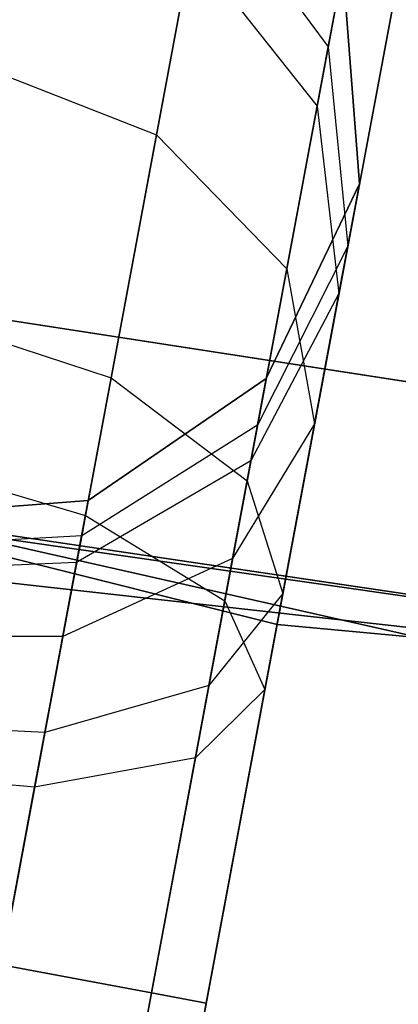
# Model space of a CAD drawing. Extents: x -129 to 129, y -127 to 130.
# Tile 132 of 188: x -11.016 to -10.108, y -60.749 to -58.386. Entities that reach past the tile are written whole.
import ezdxf

# ---------------------------------------------------------------- set-up
doc = ezdxf.new("R2010")
doc.units = 0
doc.header["$LTSCALE"] = 25.4
doc.layers.get('0').update_dxf_attribs({"linetype": 'CONTINUOUS'})

# ---------------------------------------------------------------- blocks, each defined once
blk = doc.blocks.new('NOME_B_PM2_STL')
at = {"color": 0}
for p, q in [((120.0355, -57.0355, 523.7119), (110.848, -106.1842, 523.7119)), ((120.0355, -57.0355, 523.7119), (110.848, -106.1842, 523.7119)), ((120.0355, -57.0355, 525.4439), (110.848, -106.1842, 525.4439)), ((120.0355, -57.0355, 525.4439), (110.848, -106.1842, 525.4439)), ((110.848, -106.1842, 345.4439), (120.0355, -57.0355, 345.4439)), ((110.848, -106.1842, 345.4439), (120.0355, -57.0355, 345.4439)), ((110.848, -106.1842, 343.7118), (120.0355, -57.0355, 343.7118)), ((110.848, -106.1842, 343.7118), (120.0355, -57.0355, 343.7118)), ((120.3953, -57.1028, 524.0779), (111.2078, -106.2514, 524.0779)), ((120.3953, -57.1028, 524.0779), (111.2078, -106.2514, 524.0779)), ((120.3953, -57.1028, 525.0779), (111.2078, -106.2514, 525.0779)), ((120.3953, -57.1028, 525.0779), (111.2078, -106.2514, 525.0779)), ((111.2078, -106.2514, 345.0779), (120.3953, -57.1028, 345.0779)), ((111.2078, -106.2514, 345.0779), (120.3953, -57.1028, 345.0779)), ((111.2078, -106.2514, 344.0779), (120.3953, -57.1028, 344.0779)), ((111.2078, -106.2514, 344.0779), (120.3953, -57.1028, 344.0779)), ((120.527, -57.1274, 524.5779), (111.3395, -106.276, 524.5779)), ((120.527, -57.1274, 524.5779), (111.3395, -106.276, 524.5779)), ((111.3395, -106.276, 344.5779), (120.527, -57.1274, 344.5779)), ((111.3395, -106.276, 344.5779), (120.527, -57.1274, 344.5779)), ((110.5893, -58.7679, 19.0779), (119.7899, -61.071, 19.0779)), ((119.7899, -61.071, 20.0779), (110.5893, -58.7679, 20.0779)), ((110.5893, -58.7679, 19.0779), (119.7899, -61.071, 19.0779)), ((119.7899, -61.071, 20.0779), (110.5893, -58.7679, 20.0779)), ((121.2257, -61.3487, 343.5779), (111.966, -59.2616, 343.5779)), ((111.966, -59.2616, 328.5779), (121.2257, -61.3487, 328.5779)), ((111.966, -59.2616, 328.5779), (121.2257, -61.3487, 328.5779)), ((121.2257, -61.3487, 343.5779), (111.966, -59.2616, 343.5779)), ((119.615, -59.285, 692.4811), (119.5009, -59.8957, 691.5513)), ((119.615, -59.285, 692.4811), (119.5009, -59.8957, 691.5513)), ((119.5009, -59.8957, 541.6044), (119.615, -59.285, 540.6746)), ((119.5009, -59.8957, 541.6044), (119.615, -59.285, 540.6746)), ((119.615, -59.285, 328.4811), (119.5009, -59.8957, 327.5513)), ((119.615, -59.285, 328.4811), (119.5009, -59.8957, 327.5513)), ((119.615, -59.285, 692.4811), (119.9127, -59.6846, 692.6212)), ((119.615, -59.285, 692.4811), (119.9127, -59.6846, 692.6212)), ((119.615, -59.285, 540.6746), (119.9127, -59.6846, 540.5345)), ((119.615, -59.285, 540.6746), (119.9127, -59.6846, 540.5345)), ((119.615, -59.285, 328.4811), (119.9127, -59.6846, 328.6212)), ((119.615, -59.285, 328.4811), (119.9127, -59.6846, 328.6212)), ((119.3918, -60.4791, 28.0599), (119.5846, -59.448, 27.0109)), ((119.3918, -60.4791, 28.0599), (119.5846, -59.448, 27.0109)), ((119.5846, -59.448, 27.0109), (119.8861, -59.8268, 26.8279)), ((119.5846, -59.448, 27.0109), (119.8861, -59.8268, 26.8279)), ((119.8861, -59.8268, 26.8279), (119.9476, -59.4976, 25.5779)), ((119.8861, -59.8268, 26.8279), (119.9476, -59.4976, 25.5779)), ((119.9476, -59.4976, 693.5779), (119.9127, -59.6846, 692.6212)), ((119.9476, -59.4976, 693.5779), (119.9127, -59.6846, 692.6212)), ((119.9127, -59.6846, 540.5345), (119.9476, -59.4976, 539.5779)), ((119.9127, -59.6846, 540.5345), (119.9476, -59.4976, 539.5779)), ((119.9476, -59.4976, 329.5779), (119.9127, -59.6846, 328.6212)), ((119.9476, -59.4976, 329.5779), (119.9127, -59.6846, 328.6212)), ((119.9875, -60.0137, 699.0779), (119.9476, -59.4976, 699.0779)), ((119.9476, -59.4976, 534.0779), (119.9875, -60.0137, 534.0779)), ((119.9875, -60.0137, 699.0779), (119.9476, -59.4976, 699.0779)), ((119.9875, -60.0137, 693.5779), (119.9476, -59.4976, 693.5779)), ((119.9875, -60.0137, 693.5779), (119.9476, -59.4976, 693.5779)), ((119.9875, -60.0137, 539.5779), (119.9476, -59.4976, 539.5779)), ((119.9875, -60.0137, 539.5779), (119.9476, -59.4976, 539.5779)), ((119.9476, -59.4976, 534.0779), (119.9875, -60.0137, 534.0779)), ((119.9875, -60.0137, 335.0779), (119.9476, -59.4976, 335.0779)), ((119.9476, -59.4976, 21.0779), (119.9875, -60.0137, 21.0779)), ((119.9875, -60.0137, 335.0779), (119.9476, -59.4976, 335.0779)), ((119.9875, -60.0137, 329.5779), (119.9476, -59.4976, 329.5779)), ((119.9875, -60.0137, 329.5779), (119.9476, -59.4976, 329.5779)), ((119.9875, -60.0137, 25.5779), (119.9476, -59.4976, 25.5779)), ((119.9875, -60.0137, 25.5779), (119.9476, -59.4976, 25.5779)), ((119.9476, -59.4976, 21.0779), (119.9875, -60.0137, 21.0779)), ((119.9127, -59.6846, 692.6212), (119.8131, -60.2173, 691.8101)), ((119.9127, -59.6846, 692.6212), (119.8131, -60.2173, 691.8101)), ((119.8131, -60.2173, 541.3456), (119.9127, -59.6846, 540.5345)), ((119.8131, -60.2173, 541.3456), (119.9127, -59.6846, 540.5345)), ((119.9127, -59.6846, 328.6212), (119.8131, -60.2173, 327.8101)), ((119.9127, -59.6846, 328.6212), (119.8131, -60.2173, 327.8101)), ((119.9127, -59.6846, 692.6212), (119.9595, -60.1633, 692.8125)), ((119.9127, -59.6846, 692.6212), (119.9595, -60.1633, 692.8125)), ((119.9127, -59.6846, 540.5345), (119.9595, -60.1633, 540.3432)), ((119.9127, -59.6846, 540.5345), (119.9595, -60.1633, 540.3432)), ((119.9127, -59.6846, 328.6212), (119.9595, -60.1633, 328.8125)), ((119.9127, -59.6846, 328.6212), (119.9595, -60.1633, 328.8125)), ((119.0268, -59.7107, 691.4565), (119.5009, -59.8957, 691.5513)), ((119.0268, -59.7107, 691.4565), (119.5009, -59.8957, 691.5513)), ((119.0268, -59.7107, 541.6992), (119.5009, -59.8957, 541.6044)), ((119.0268, -59.7107, 541.6992), (119.5009, -59.8957, 541.6044)), ((119.0268, -59.7107, 327.4565), (119.5009, -59.8957, 327.5513)), ((119.0268, -59.7107, 327.4565), (119.5009, -59.8957, 327.5513)), ((119.718, -60.7263, 27.7429), (119.8861, -59.8268, 26.8279)), ((119.718, -60.7263, 27.7429), (119.8861, -59.8268, 26.8279)), ((119.8861, -59.8268, 26.8279), (119.9382, -60.2771, 26.5779)), ((119.8861, -59.8268, 26.8279), (119.9382, -60.2771, 26.5779)), ((116.1757, -59.8823, 18.9499), (125.4809, -61.3195, 18.9499)), ((125.4809, -61.3195, 17.9499), (116.1757, -59.8823, 17.9499)), ((116.1757, -59.8823, 18.9499), (125.4809, -61.3195, 18.9499)), ((125.4809, -61.3195, 17.9499), (116.1757, -59.8823, 17.9499)), ((119.5009, -59.8957, 691.5513), (119.33, -60.8096, 690.93)), ((119.5009, -59.8957, 691.5513), (119.33, -60.8096, 690.93)), ((119.33, -60.8096, 542.2257), (119.5009, -59.8957, 541.6044)), ((119.33, -60.8096, 542.2257), (119.5009, -59.8957, 541.6044)), ((119.5009, -59.8957, 327.5513), (119.33, -60.8096, 326.93)), ((119.5009, -59.8957, 327.5513), (119.33, -60.8096, 326.93)), ((119.5009, -59.8957, 691.5513), (119.8131, -60.2173, 691.8101)), ((119.5009, -59.8957, 691.5513), (119.8131, -60.2173, 691.8101)), ((119.5009, -59.8957, 541.6044), (119.8131, -60.2173, 541.3456)), ((119.5009, -59.8957, 541.6044), (119.8131, -60.2173, 541.3456)), ((119.5009, -59.8957, 327.5513), (119.8131, -60.2173, 327.8101)), ((119.5009, -59.8957, 327.5513), (119.8131, -60.2173, 327.8101)), ((119.7639, -60.4805, 699.0779), (119.9875, -60.0137, 699.0779)), ((119.9875, -60.0137, 534.0779), (119.7639, -60.4805, 534.0779)), ((119.7639, -60.4805, 699.0779), (119.9875, -60.0137, 699.0779)), ((119.7639, -60.4805, 693.5779), (119.9875, -60.0137, 693.5779)), ((119.7639, -60.4805, 693.5779), (119.9875, -60.0137, 693.5779)), ((119.7639, -60.4805, 539.5779), (119.9875, -60.0137, 539.5779)), ((119.7639, -60.4805, 539.5779), (119.9875, -60.0137, 539.5779)), ((119.9875, -60.0137, 534.0779), (119.7639, -60.4805, 534.0779)), ((119.7639, -60.4805, 335.0779), (119.9875, -60.0137, 335.0779)), ((119.9875, -60.0137, 21.0779), (119.7639, -60.4805, 21.0779)), ((119.7639, -60.4805, 335.0779), (119.9875, -60.0137, 335.0779)), ((119.7639, -60.4805, 329.5779), (119.9875, -60.0137, 329.5779)), ((119.7639, -60.4805, 329.5779), (119.9875, -60.0137, 329.5779)), ((119.7639, -60.4805, 25.5779), (119.9875, -60.0137, 25.5779)), ((119.7639, -60.4805, 25.5779), (119.9875, -60.0137, 25.5779)), ((119.9875, -60.0137, 21.0779), (119.7639, -60.4805, 21.0779)), ((119.9382, -60.2771, 26.5779), (119.9875, -60.0137, 25.5779)), ((119.9382, -60.2771, 26.5779), (119.9875, -60.0137, 25.5779)), ((119.9875, -60.0137, 693.5779), (119.9595, -60.1633, 692.8125)), ((119.9875, -60.0137, 693.5779), (119.9595, -60.1633, 692.8125)), ((119.9595, -60.1633, 540.3432), (119.9875, -60.0137, 539.5779)), ((119.9595, -60.1633, 540.3432), (119.9875, -60.0137, 539.5779)), ((119.9875, -60.0137, 329.5779), (119.9595, -60.1633, 328.8125)), ((119.9875, -60.0137, 329.5779), (119.9595, -60.1633, 328.8125)), ((119.9875, -60.0137, 699.0779), (119.9875, -60.0137, 693.5779)), ((119.9875, -60.0137, 699.0779), (119.9875, -60.0137, 693.5779)), ((119.9875, -60.0137, 539.5779), (119.9875, -60.0137, 534.0779)), ((119.9875, -60.0137, 539.5779), (119.9875, -60.0137, 534.0779)), ((119.9875, -60.0137, 335.0779), (119.9875, -60.0137, 329.5779)), ((119.9875, -60.0137, 335.0779), (119.9875, -60.0137, 329.5779)), ((119.9875, -60.0137, 25.5779), (119.9875, -60.0137, 21.0779)), ((119.9875, -60.0137, 25.5779), (119.9875, -60.0137, 21.0779)), ((119.9595, -60.1633, 692.8125), (119.7429, -60.5928, 693.0038)), ((119.9595, -60.1633, 692.8125), (119.7429, -60.5928, 693.0038)), ((119.9595, -60.1633, 540.3432), (119.7429, -60.5928, 540.1519)), ((119.9595, -60.1633, 540.3432), (119.7429, -60.5928, 540.1519)), ((119.9595, -60.1633, 328.8125), (119.7429, -60.5928, 329.0038)), ((119.9595, -60.1633, 328.8125), (119.7429, -60.5928, 329.0038)), ((119.9595, -60.1633, 692.8125), (119.8798, -60.5895, 692.1636)), ((119.9595, -60.1633, 692.8125), (119.8798, -60.5895, 692.1636)), ((119.8798, -60.5895, 540.9921), (119.9595, -60.1633, 540.3432)), ((119.8798, -60.5895, 540.9921), (119.9595, -60.1633, 540.3432)), ((119.9595, -60.1633, 328.8125), (119.8798, -60.5895, 328.1636)), ((119.9595, -60.1633, 328.8125), (119.8798, -60.5895, 328.1636)), ((119.8131, -60.2173, 691.8101), (119.6641, -61.0146, 691.2682)), ((119.8131, -60.2173, 691.8101), (119.6641, -61.0146, 691.2682)), ((119.6641, -61.0146, 541.8876), (119.8131, -60.2173, 541.3456)), ((119.6641, -61.0146, 541.8876), (119.8131, -60.2173, 541.3456)), ((119.8131, -60.2173, 327.8101), (119.6641, -61.0146, 327.2682)), ((119.8131, -60.2173, 327.8101), (119.6641, -61.0146, 327.2682)), ((119.8131, -60.2173, 691.8101), (119.8798, -60.5895, 692.1636)), ((119.8131, -60.2173, 691.8101), (119.8798, -60.5895, 692.1636)), ((119.8131, -60.2173, 541.3456), (119.8798, -60.5895, 540.9921)), ((119.8131, -60.2173, 541.3456), (119.8798, -60.5895, 540.9921)), ((119.8131, -60.2173, 327.8101), (119.8798, -60.5895, 328.1636)), ((119.8131, -60.2173, 327.8101), (119.8798, -60.5895, 328.1636)), ((119.9382, -60.2771, 26.5779), (119.727, -60.6781, 26.3279)), ((119.9382, -60.2771, 26.5779), (119.727, -60.6781, 26.3279)), ((119.8037, -60.9966, 27.3099), (119.9382, -60.2771, 26.5779)), ((119.8037, -60.9966, 27.3099), (119.9382, -60.2771, 26.5779)), ((118.9126, -60.3214, 28.1759), (119.3918, -60.4791, 28.0599)), ((118.9126, -60.3214, 28.1759), (119.3918, -60.4791, 28.0599)), ((125.8135, -61.8454, 540.5779), (116.4241, -60.4528, 540.5779)), ((116.4241, -60.4528, 525.5779), (125.8135, -61.8454, 525.5779)), ((116.4241, -60.4528, 525.5779), (125.8135, -61.8454, 525.5779)), ((125.8135, -61.8454, 540.5779), (116.4241, -60.4528, 540.5779)), ((119.1285, -61.8877, 28.4439), (119.3918, -60.4791, 28.0599)), ((119.1285, -61.8877, 28.4439), (119.3918, -60.4791, 28.0599)), ((119.3368, -60.7731, 699.0779), (119.7639, -60.4805, 699.0779)), ((119.7639, -60.4805, 534.0779), (119.3368, -60.7731, 534.0779)), ((119.3368, -60.7731, 699.0779), (119.7639, -60.4805, 699.0779)), ((119.3368, -60.7731, 693.5779), (119.7639, -60.4805, 693.5779)), ((119.3368, -60.7731, 693.5779), (119.7639, -60.4805, 693.5779)), ((119.3368, -60.7731, 539.5779), (119.7639, -60.4805, 539.5779)), ((119.3368, -60.7731, 539.5779), (119.7639, -60.4805, 539.5779)), ((119.7639, -60.4805, 534.0779), (119.3368, -60.7731, 534.0779)), ((119.3368, -60.7731, 335.0779), (119.7639, -60.4805, 335.0779)), ((119.7639, -60.4805, 21.0779), (119.3368, -60.7731, 21.0779)), ((119.3368, -60.7731, 335.0779), (119.7639, -60.4805, 335.0779)), ((119.3368, -60.7731, 329.5779), (119.7639, -60.4805, 329.5779)), ((119.3368, -60.7731, 329.5779), (119.7639, -60.4805, 329.5779)), ((119.3368, -60.7731, 25.5779), (119.7639, -60.4805, 25.5779)), ((119.3368, -60.7731, 25.5779), (119.7639, -60.4805, 25.5779)), ((119.7639, -60.4805, 21.0779), (119.3368, -60.7731, 21.0779)), ((119.3918, -60.4791, 28.0599), (119.718, -60.7263, 27.7429)), ((119.3918, -60.4791, 28.0599), (119.718, -60.7263, 27.7429)), ((119.727, -60.6781, 26.3279), (119.7639, -60.4805, 25.5779)), ((119.727, -60.6781, 26.3279), (119.7639, -60.4805, 25.5779)), ((119.7639, -60.4805, 693.5779), (119.7429, -60.5928, 693.0038)), ((119.7639, -60.4805, 693.5779), (119.7429, -60.5928, 693.0038)), ((119.7429, -60.5928, 540.1519), (119.7639, -60.4805, 539.5779)), ((119.7429, -60.5928, 540.1519), (119.7639, -60.4805, 539.5779)), ((119.7639, -60.4805, 329.5779), (119.7429, -60.5928, 329.0038)), ((119.7639, -60.4805, 329.5779), (119.7429, -60.5928, 329.0038)), ((119.7639, -60.4805, 699.0779), (119.7639, -60.4805, 693.5779)), ((119.7639, -60.4805, 699.0779), (119.7639, -60.4805, 693.5779)), ((119.7639, -60.4805, 539.5779), (119.7639, -60.4805, 534.0779)), ((119.7639, -60.4805, 539.5779), (119.7639, -60.4805, 534.0779)), ((119.7639, -60.4805, 335.0779), (119.7639, -60.4805, 329.5779)), ((119.7639, -60.4805, 335.0779), (119.7639, -60.4805, 329.5779)), ((119.7639, -60.4805, 25.5779), (119.7639, -60.4805, 21.0779)), ((119.7639, -60.4805, 25.5779), (119.7639, -60.4805, 21.0779)), ((126.1237, -61.8666, 26.5779), (116.7275, -60.521, 26.5779)), ((116.7275, -60.521, 17.0779), (126.1237, -61.8666, 17.0779)), ((116.7275, -60.521, 17.0779), (126.1237, -61.8666, 17.0779)), ((126.1237, -61.8666, 26.5779), (116.7275, -60.521, 26.5779)), ((119.7429, -60.5928, 693.0038), (119.321, -60.8579, 693.1439)), ((119.7429, -60.5928, 693.0038), (119.321, -60.8579, 693.1439)), ((119.7429, -60.5928, 540.1519), (119.321, -60.8579, 540.0118)), ((119.7429, -60.5928, 540.1519), (119.321, -60.8579, 540.0118)), ((119.7429, -60.5928, 329.0038), (119.321, -60.8579, 329.1439)), ((119.7429, -60.5928, 329.0038), (119.321, -60.8579, 329.1439)), ((119.8798, -60.5895, 692.1636), (119.6832, -60.9124, 692.5172)), ((119.8798, -60.5895, 692.1636), (119.6832, -60.9124, 692.5172)), ((119.8798, -60.5895, 540.9921), (119.6832, -60.9124, 540.6385)), ((119.8798, -60.5895, 540.9921), (119.6832, -60.9124, 540.6385)), ((119.8798, -60.5895, 328.1636), (119.6832, -60.9124, 328.5172)), ((119.8798, -60.5895, 328.1636), (119.6832, -60.9124, 328.5172)), ((119.7429, -60.5928, 693.0038), (119.6832, -60.9124, 692.5172)), ((119.7429, -60.5928, 693.0038), (119.6832, -60.9124, 692.5172)), ((119.6832, -60.9124, 540.6385), (119.7429, -60.5928, 540.1519)), ((119.6832, -60.9124, 540.6385), (119.7429, -60.5928, 540.1519)), ((119.7429, -60.5928, 329.0038), (119.6832, -60.9124, 328.5172)), ((119.7429, -60.5928, 329.0038), (119.6832, -60.9124, 328.5172)), ((119.8798, -60.5895, 692.1636), (119.7606, -61.2273, 691.7301)), ((119.8798, -60.5895, 692.1636), (119.7606, -61.2273, 691.7301)), ((119.7606, -61.2273, 541.4256), (119.8798, -60.5895, 540.9921)), ((119.7606, -61.2273, 541.4256), (119.8798, -60.5895, 540.9921)), ((119.8798, -60.5895, 328.1636), (119.7606, -61.2273, 327.7301)), ((119.8798, -60.5895, 328.1636), (119.7606, -61.2273, 327.7301)), ((118.8479, -60.6674, 690.8062), (119.33, -60.8096, 690.93)), ((118.8479, -60.6674, 690.8062), (119.33, -60.8096, 690.93)), ((118.8479, -60.6674, 542.3495), (119.33, -60.8096, 542.2257)), ((118.8479, -60.6674, 542.3495), (119.33, -60.8096, 542.2257)), ((118.8479, -60.6674, 326.8062), (119.33, -60.8096, 326.93)), ((118.8479, -60.6674, 326.8062), (119.33, -60.8096, 326.93)), ((119.727, -60.6781, 26.3279), (119.3089, -60.9224, 26.1448)), ((119.727, -60.6781, 26.3279), (119.3089, -60.9224, 26.1448)), ((119.6261, -61.2178, 26.8769), (119.727, -60.6781, 26.3279)), ((119.6261, -61.2178, 26.8769), (119.727, -60.6781, 26.3279)), ((119.4883, -61.955, 28.0779), (119.718, -60.7263, 27.7429)), ((119.4883, -61.955, 28.0779), (119.718, -60.7263, 27.7429)), ((119.718, -60.7263, 27.7429), (119.8037, -60.9966, 27.3099)), ((119.718, -60.7263, 27.7429), (119.8037, -60.9966, 27.3099)), ((118.8207, -60.8129, 699.0779), (119.3368, -60.7731, 699.0779)), ((119.3368, -60.7731, 534.0779), (118.8207, -60.8129, 534.0779)), ((118.8207, -60.8129, 699.0779), (119.3368, -60.7731, 699.0779)), ((118.8207, -60.8129, 693.5779), (119.3368, -60.7731, 693.5779)), ((118.8207, -60.8129, 693.5779), (119.3368, -60.7731, 693.5779)), ((118.8207, -60.8129, 539.5779), (119.3368, -60.7731, 539.5779)), ((118.8207, -60.8129, 539.5779), (119.3368, -60.7731, 539.5779)), ((119.3368, -60.7731, 534.0779), (118.8207, -60.8129, 534.0779)), ((118.8207, -60.8129, 335.0779), (119.3368, -60.7731, 335.0779)), ((119.3368, -60.7731, 21.0779), (118.8207, -60.8129, 21.0779)), ((118.8207, -60.8129, 335.0779), (119.3368, -60.7731, 335.0779)), ((118.8207, -60.8129, 329.5779), (119.3368, -60.7731, 329.5779)), ((118.8207, -60.8129, 329.5779), (119.3368, -60.7731, 329.5779)), ((118.8207, -60.8129, 25.5779), (119.3368, -60.7731, 25.5779)), ((118.8207, -60.8129, 25.5779), (119.3368, -60.7731, 25.5779)), ((119.3368, -60.7731, 21.0779), (118.8207, -60.8129, 21.0779)), ((119.3089, -60.9224, 26.1448), (119.3368, -60.7731, 25.5779)), ((119.3089, -60.9224, 26.1448), (119.3368, -60.7731, 25.5779)), ((119.3368, -60.7731, 693.5779), (119.321, -60.8579, 693.1439)), ((119.3368, -60.7731, 693.5779), (119.321, -60.8579, 693.1439)), ((119.321, -60.8579, 540.0118), (119.3368, -60.7731, 539.5779)), ((119.321, -60.8579, 540.0118), (119.3368, -60.7731, 539.5779)), ((119.3368, -60.7731, 329.5779), (119.321, -60.8579, 329.1439)), ((119.3368, -60.7731, 329.5779), (119.321, -60.8579, 329.1439)), ((119.3368, -60.7731, 699.0779), (119.3368, -60.7731, 693.5779)), ((119.3368, -60.7731, 699.0779), (119.3368, -60.7731, 693.5779)), ((119.3368, -60.7731, 539.5779), (119.3368, -60.7731, 534.0779)), ((119.3368, -60.7731, 539.5779), (119.3368, -60.7731, 534.0779)), ((119.3368, -60.7731, 335.0779), (119.3368, -60.7731, 329.5779)), ((119.3368, -60.7731, 335.0779), (119.3368, -60.7731, 329.5779)), ((119.3368, -60.7731, 25.5779), (119.3368, -60.7731, 21.0779)), ((119.3368, -60.7731, 25.5779), (119.3368, -60.7731, 21.0779)), ((119.33, -60.8096, 690.93), (119.1285, -61.8877, 690.7119)), ((119.33, -60.8096, 690.93), (119.1285, -61.8877, 690.7119)), ((119.1285, -61.8877, 542.4439), (119.33, -60.8096, 542.2257)), ((119.1285, -61.8877, 542.4439), (119.33, -60.8096, 542.2257)), ((119.33, -60.8096, 326.93), (119.1285, -61.8877, 326.7119)), ((119.33, -60.8096, 326.93), (119.1285, -61.8877, 326.7119)), ((119.33, -60.8096, 690.93), (119.6641, -61.0146, 691.2682)), ((119.33, -60.8096, 690.93), (119.6641, -61.0146, 691.2682)), ((119.33, -60.8096, 542.2257), (119.6641, -61.0146, 541.8876)), ((119.33, -60.8096, 542.2257), (119.6641, -61.0146, 541.8876)), ((119.33, -60.8096, 326.93), (119.6641, -61.0146, 327.2682)), ((119.33, -60.8096, 326.93), (119.6641, -61.0146, 327.2682)), ((119.321, -60.8579, 693.1439), (118.8068, -60.8877, 693.1952)), ((119.321, -60.8579, 693.1439), (118.8068, -60.8877, 693.1952)), ((119.321, -60.8579, 540.0118), (118.8068, -60.8877, 539.9606)), ((119.321, -60.8579, 540.0118), (118.8068, -60.8877, 539.9606)), ((119.321, -60.8579, 329.1439), (118.8068, -60.8877, 329.1952)), ((119.321, -60.8579, 329.1439), (118.8068, -60.8877, 329.1952)), ((119.321, -60.8579, 693.1439), (119.2758, -61.0996, 692.776)), ((119.321, -60.8579, 693.1439), (119.2758, -61.0996, 692.776)), ((119.2758, -61.0996, 540.3797), (119.321, -60.8579, 540.0118)), ((119.2758, -61.0996, 540.3797), (119.321, -60.8579, 540.0118)), ((119.321, -60.8579, 329.1439), (119.2758, -61.0996, 328.776)), ((119.321, -60.8579, 329.1439), (119.2758, -61.0996, 328.776)), ((119.6832, -60.9124, 692.5172), (119.2758, -61.0996, 692.776)), ((119.6832, -60.9124, 692.5172), (119.2758, -61.0996, 692.776)), ((119.6832, -60.9124, 540.6385), (119.2758, -61.0996, 540.3797)), ((119.6832, -60.9124, 540.6385), (119.2758, -61.0996, 540.3797)), ((119.6832, -60.9124, 328.5172), (119.2758, -61.0996, 328.776)), ((119.6832, -60.9124, 328.5172), (119.2758, -61.0996, 328.776)), ((119.6832, -60.9124, 692.5172), (119.5938, -61.3907, 692.192)), ((119.6832, -60.9124, 692.5172), (119.5938, -61.3907, 692.192)), ((119.5938, -61.3907, 540.9637), (119.6832, -60.9124, 540.6385)), ((119.5938, -61.3907, 540.9637), (119.6832, -60.9124, 540.6385)), ((119.6832, -60.9124, 328.5172), (119.5938, -61.3907, 328.192)), ((119.6832, -60.9124, 328.5172), (119.5938, -61.3907, 328.192)), ((128.0755, -61.964, 702.0779), (118.6415, -60.9152, 702.0779)), ((118.6415, -60.9152, 692.5779), (128.0755, -61.964, 692.5779)), ((118.6415, -60.9152, 692.5779), (128.0755, -61.964, 692.5779)), ((128.0755, -61.964, 702.0779), (118.6415, -60.9152, 702.0779)), ((119.3089, -60.9224, 26.1448), (118.7961, -60.9446, 26.0779)), ((119.3089, -60.9224, 26.1448), (118.7961, -60.9446, 26.0779)), ((119.2327, -61.3304, 26.5599), (119.3089, -60.9224, 26.1448)), ((119.2327, -61.3304, 26.5599), (119.3089, -60.9224, 26.1448)), ((119.62, -61.9796, 27.5779), (119.8037, -60.9966, 27.3099)), ((119.62, -61.9796, 27.5779), (119.8037, -60.9966, 27.3099)), ((119.8037, -60.9966, 27.3099), (119.6261, -61.2178, 26.8769)), ((119.8037, -60.9966, 27.3099), (119.6261, -61.2178, 26.8769)), ((119.6641, -61.0146, 691.2682), (119.4883, -61.955, 691.0779)), ((119.6641, -61.0146, 691.2682), (119.4883, -61.955, 691.0779)), ((119.4883, -61.955, 542.0779), (119.6641, -61.0146, 541.8876)), ((119.4883, -61.955, 542.0779), (119.6641, -61.0146, 541.8876)), ((119.6641, -61.0146, 327.2682), (119.4883, -61.955, 327.0779)), ((119.6641, -61.0146, 327.2682), (119.4883, -61.955, 327.0779)), ((119.6641, -61.0146, 691.2682), (119.7606, -61.2273, 691.7301)), ((119.6641, -61.0146, 691.2682), (119.7606, -61.2273, 691.7301)), ((119.6641, -61.0146, 541.8876), (119.7606, -61.2273, 541.4256)), ((119.6641, -61.0146, 541.8876), (119.7606, -61.2273, 541.4256)), ((119.6641, -61.0146, 327.2682), (119.7606, -61.2273, 327.7301)), ((119.6641, -61.0146, 327.2682), (119.7606, -61.2273, 327.7301)), ((119.7899, -61.071, 19.0779), (119.7899, -61.071, 20.0779)), ((119.7899, -61.071, 19.0779), (129.2342, -61.9426, 19.0779)), ((129.2342, -61.9426, 20.0779), (119.7899, -61.071, 20.0779)), ((119.7899, -61.071, 19.0779), (119.7899, -61.071, 20.0779)), ((119.7899, -61.071, 19.0779), (129.2342, -61.9426, 19.0779)), ((129.2342, -61.9426, 20.0779), (119.7899, -61.071, 20.0779)), ((119.2758, -61.0996, 692.776), (118.7669, -61.1008, 692.8708)), ((119.2758, -61.0996, 692.776), (118.7669, -61.1008, 692.8708)), ((119.2758, -61.0996, 540.3797), (118.7669, -61.1008, 540.285)), ((119.2758, -61.0996, 540.3797), (118.7669, -61.1008, 540.285)), ((119.2758, -61.0996, 328.776), (118.7669, -61.1008, 328.8708)), ((119.2758, -61.0996, 328.776), (118.7669, -61.1008, 328.8708)), ((119.2758, -61.0996, 692.776), (119.2082, -61.4612, 692.5302)), ((119.2758, -61.0996, 692.776), (119.2082, -61.4612, 692.5302)), ((119.2082, -61.4612, 540.6255), (119.2758, -61.0996, 540.3797)), ((119.2082, -61.4612, 540.6255), (119.2758, -61.0996, 540.3797)), ((119.2758, -61.0996, 328.776), (119.2082, -61.4612, 328.5302)), ((119.2758, -61.0996, 328.776), (119.2082, -61.4612, 328.5302)), ((119.6261, -61.2178, 26.8769), (119.2327, -61.3304, 26.5599)), ((119.6261, -61.2178, 26.8769), (119.2327, -61.3304, 26.5599)), ((119.4883, -61.955, 27.0779), (119.6261, -61.2178, 26.8769)), ((119.4883, -61.955, 27.0779), (119.6261, -61.2178, 26.8769)), ((119.7606, -61.2273, 691.7301), (119.5938, -61.3907, 692.192)), ((119.7606, -61.2273, 691.7301), (119.5938, -61.3907, 692.192)), ((119.7606, -61.2273, 541.4256), (119.5938, -61.3907, 540.9637)), ((119.7606, -61.2273, 541.4256), (119.5938, -61.3907, 540.9637)), ((119.7606, -61.2273, 327.7301), (119.5938, -61.3907, 328.192)), ((119.7606, -61.2273, 327.7301), (119.5938, -61.3907, 328.192)), ((119.7606, -61.2273, 691.7301), (119.62, -61.9796, 691.5779)), ((119.7606, -61.2273, 691.7301), (119.62, -61.9796, 691.5779)), ((119.62, -61.9796, 541.5779), (119.7606, -61.2273, 541.4256)), ((119.62, -61.9796, 541.5779), (119.7606, -61.2273, 541.4256)), ((119.7606, -61.2273, 327.7301), (119.62, -61.9796, 327.5779)), ((119.7606, -61.2273, 327.7301), (119.62, -61.9796, 327.5779)), ((119.2327, -61.3304, 26.5599), (118.7289, -61.3044, 26.4439)), ((119.2327, -61.3304, 26.5599), (118.7289, -61.3044, 26.4439)), ((119.1285, -61.8877, 26.7118), (119.2327, -61.3304, 26.5599)), ((119.1285, -61.8877, 26.7118), (119.2327, -61.3304, 26.5599)), ((119.5938, -61.3907, 692.192), (119.2082, -61.4612, 692.5302)), ((119.5938, -61.3907, 692.192), (119.2082, -61.4612, 692.5302)), ((119.5938, -61.3907, 540.9637), (119.2082, -61.4612, 540.6255)), ((119.5938, -61.3907, 540.9637), (119.2082, -61.4612, 540.6255)), ((119.5938, -61.3907, 328.192), (119.2082, -61.4612, 328.5302)), ((119.5938, -61.3907, 328.192), (119.2082, -61.4612, 328.5302)), ((119.5938, -61.3907, 692.192), (119.4883, -61.955, 692.0779)), ((119.5938, -61.3907, 692.192), (119.4883, -61.955, 692.0779)), ((119.4883, -61.955, 541.0779), (119.5938, -61.3907, 540.9637)), ((119.4883, -61.955, 541.0779), (119.5938, -61.3907, 540.9637)), ((119.5938, -61.3907, 328.192), (119.4883, -61.955, 328.0779)), ((119.5938, -61.3907, 328.192), (119.4883, -61.955, 328.0779)), ((119.2082, -61.4612, 692.5302), (118.7073, -61.4197, 692.654)), ((119.2082, -61.4612, 692.5302), (118.7073, -61.4197, 692.654)), ((119.2082, -61.4612, 540.6255), (118.7073, -61.4197, 540.5018)), ((119.2082, -61.4612, 540.6255), (118.7073, -61.4197, 540.5018)), ((119.2082, -61.4612, 328.5302), (118.7073, -61.4197, 328.654)), ((119.2082, -61.4612, 328.5302), (118.7073, -61.4197, 328.654)), ((119.2082, -61.4612, 692.5302), (119.1285, -61.8877, 692.4439)), ((119.2082, -61.4612, 692.5302), (119.1285, -61.8877, 692.4439)), ((119.1285, -61.8877, 540.7119), (119.2082, -61.4612, 540.6255)), ((119.1285, -61.8877, 540.7119), (119.2082, -61.4612, 540.6255)), ((119.2082, -61.4612, 328.5302), (119.1285, -61.8877, 328.4439)), ((119.2082, -61.4612, 328.5302), (119.1285, -61.8877, 328.4439)), ((119.4883, -61.955, 691.0779), (119.1285, -61.8877, 690.7119)), ((119.1285, -61.8877, 692.4439), (119.4883, -61.955, 692.0779)), ((119.4883, -61.955, 691.0779), (119.1285, -61.8877, 690.7119)), ((119.1285, -61.8877, 692.4439), (119.4883, -61.955, 692.0779)), ((119.4883, -61.955, 542.0779), (119.1285, -61.8877, 542.4439)), ((119.1285, -61.8877, 540.7119), (119.4883, -61.955, 541.0779)), ((119.4883, -61.955, 542.0779), (119.1285, -61.8877, 542.4439)), ((119.1285, -61.8877, 540.7119), (119.4883, -61.955, 541.0779)), ((119.4883, -61.955, 327.0779), (119.1285, -61.8877, 326.7119)), ((119.1285, -61.8877, 328.4439), (119.4883, -61.955, 328.0779)), ((119.4883, -61.955, 327.0779), (119.1285, -61.8877, 326.7119)), ((119.1285, -61.8877, 328.4439), (119.4883, -61.955, 328.0779)), ((119.4883, -61.955, 28.0779), (119.1285, -61.8877, 28.4439)), ((119.1285, -61.8877, 26.7118), (119.4883, -61.955, 27.0779)), ((119.4883, -61.955, 28.0779), (119.1285, -61.8877, 28.4439)), ((119.1285, -61.8877, 26.7118), (119.4883, -61.955, 27.0779)), ((119.4883, -61.955, 327.0779), (116.1475, -79.8264, 327.0779)), ((119.4883, -61.955, 327.0779), (116.1475, -79.8264, 327.0779)), ((119.4883, -61.955, 328.0779), (116.1475, -79.8264, 328.0779)), ((119.4883, -61.955, 328.0779), (116.1475, -79.8264, 328.0779)), ((118.0749, -69.516, 542.0779), (119.4883, -61.955, 542.0779)), ((118.0749, -69.516, 542.0779), (119.4883, -61.955, 542.0779)), ((118.0749, -69.516, 541.0779), (119.4883, -61.955, 541.0779)), ((118.0749, -69.516, 541.0779), (119.4883, -61.955, 541.0779)), ((118.5557, -66.9436, 27.716), (119.4883, -61.955, 27.0779)), ((118.5557, -66.9436, 27.716), (119.4883, -61.955, 27.0779)), ((118.6012, -66.7003, 28.6849), (119.4883, -61.955, 28.0779)), ((118.6012, -66.7003, 28.6849), (119.4883, -61.955, 28.0779)), ((119.4883, -61.955, 692.0779), (118.863, -65.3001, 691.7934)), ((119.4883, -61.955, 692.0779), (118.863, -65.3001, 691.7934)), ((119.4883, -61.955, 691.0779), (118.8935, -65.137, 690.8073)), ((119.4883, -61.955, 691.0779), (118.8935, -65.137, 690.8073)), ((119.62, -61.9796, 691.5779), (119.4883, -61.955, 691.0779)), ((119.4883, -61.955, 692.0779), (119.62, -61.9796, 691.5779)), ((119.62, -61.9796, 691.5779), (119.4883, -61.955, 691.0779)), ((119.4883, -61.955, 692.0779), (119.62, -61.9796, 691.5779)), ((119.62, -61.9796, 541.5779), (119.4883, -61.955, 542.0779)), ((119.4883, -61.955, 541.0779), (119.62, -61.9796, 541.5779)), ((119.62, -61.9796, 541.5779), (119.4883, -61.955, 542.0779)), ((119.4883, -61.955, 541.0779), (119.62, -61.9796, 541.5779)), ((119.62, -61.9796, 327.5779), (119.4883, -61.955, 327.0779)), ((119.4883, -61.955, 328.0779), (119.62, -61.9796, 327.5779)), ((119.62, -61.9796, 327.5779), (119.4883, -61.955, 327.0779)), ((119.4883, -61.955, 328.0779), (119.62, -61.9796, 327.5779)), ((119.62, -61.9796, 27.5779), (119.4883, -61.955, 28.0779)), ((119.4883, -61.955, 27.0779), (119.62, -61.9796, 27.5779)), ((119.62, -61.9796, 27.5779), (119.4883, -61.955, 28.0779)), ((119.4883, -61.955, 27.0779), (119.62, -61.9796, 27.5779)), ((119.62, -61.9796, 327.5779), (116.2792, -79.851, 327.5779)), ((119.62, -61.9796, 327.5779), (116.2792, -79.851, 327.5779)), ((118.2066, -69.5406, 541.5779), (119.62, -61.9796, 541.5779)), ((118.2066, -69.5406, 541.5779), (119.62, -61.9796, 541.5779)), ((118.7102, -66.8466, 28.2004), (119.62, -61.9796, 27.5779)), ((118.7102, -66.8466, 28.2004), (119.62, -61.9796, 27.5779)), ((119.62, -61.9796, 691.5779), (119.0099, -65.2432, 691.3004)), ((119.62, -61.9796, 691.5779), (119.0099, -65.2432, 691.3004))]:
    blk.add_line(p, q, dxfattribs=at)

msp = doc.modelspace()

# ---------------------------------------------------------------- block references
at = {"color": 253}
msp.add_blockref('NOME_B_PM2_STL', (-130.1886, 1.2338, -1724.8619), dxfattribs=at)

doc.saveas('drawing.dxf')
